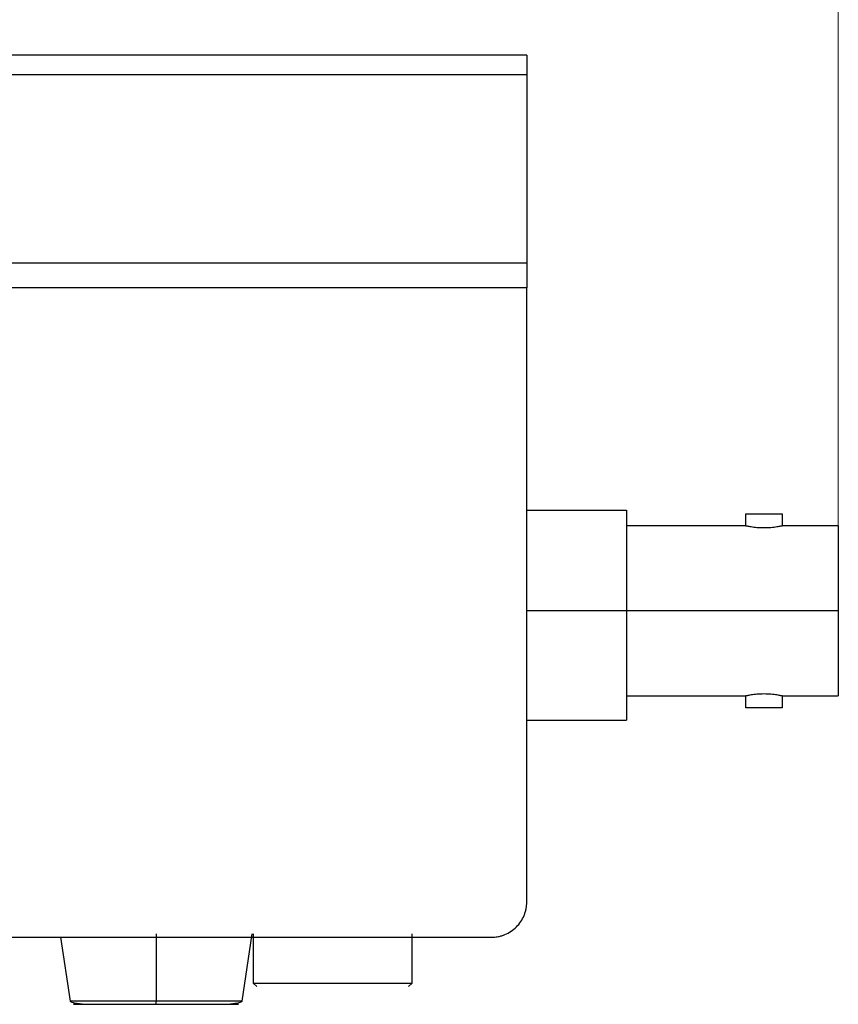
# Model space of a CAD drawing. Header units: millimetres. Extents: x 119 to 1138, y 29 to 774.
# Tile 43 of 53: x 799 to 846, y 318 to 373. Entities that reach past the tile are written whole.
import ezdxf

# ---------------------------------------------------------------- set-up
doc = ezdxf.new("R2010")
doc.units = ezdxf.units.MM
doc.styles.add('SLDTEXTSTYLE0', font='TXT', dxfattribs={"width": 0.7})
doc.dimstyles.new('SLDDIMSTYLE1', dxfattribs={"dimtxt": 9.245947, "dimasz": 3.302, "dimexe": 0, "dimexo": 0.0625, "dimgap": 2.311487, "dimtad": 1, "dimrnd": 1e-09, "dimzin": 12, "dimdsep": 46, "dimtxsty": 'SLDTEXTSTYLE0', "dimsah": 1, "dimcen": 0.09, "dimadec": 0, "dimazin": 3, "dimtfac": 1, "dimtofl": 0, "dimtmove": 0, "dimatfit": 3, "dimfxl": 1, "dimfrac": 2, "dimtolj": 1, "dimtzin": 12, "dimarcsym": 0})

# ---------------------------------------------------------------- blocks, each defined once
blk = doc.blocks.new('_D_2')
at = {"color": 7, "linetype": 'Continuous', "lineweight": 0}
for p, q in [((659.135, 322.402), (659.135, 540.538)), ((845.785, 336.077), (845.785, 540.538)), ((659.135, 539.538), (845.785, 539.538))]:
    blk.add_line(p, q, dxfattribs=at)
at = {"color": 7, "linetype": 'Continuous', "lineweight": 18}
for points in [[(659.135, 539.538), (662.437, 539.03), (662.437, 540.046)], [(845.785, 539.538), (842.483, 540.046), (842.483, 539.03)]]:
    blk.add_solid(points, dxfattribs=at)
at = {"color": 7, "linetype": 'Continuous', "lineweight": 18, "insert": (732.501, 551.816), "char_height": 9.525, "attachment_point": 1, "style": 'SLDTEXTSTYLE0'}
blk.add_mtext('186.65', dxfattribs=at)

msp = doc.modelspace()

# ---------------------------------------------------------------- linework, layer by layer
at = {"color": 7, "linetype": 'Continuous', "lineweight": 25}
for p, q in [((828.135, 371.402), (746.135, 371.402)), ((828.135, 370.281), (746.135, 370.281)), ((828.135, 370.281), (828.135, 359.617)), ((746.135, 359.617), (828.135, 359.617)), ((828.135, 358.209), (746.135, 358.209)), ((828.135, 323.402), (828.135, 358.209)), ((828.135, 345.602), (833.785, 345.602)), ((840.545, 344.727), (840.545, 345.402)), ((842.605, 345.402), (842.605, 344.727)), ((840.545, 344.727), (833.785, 344.727)), ((845.785, 344.727), (842.605, 344.727)), ((845.785, 339.902), (833.785, 339.902)), ((833.785, 335.077), (840.545, 335.077)), ((840.545, 334.402), (840.545, 335.077)), ((842.605, 335.077), (845.785, 335.077)), ((842.605, 335.077), (842.605, 334.402)), ((828.135, 333.702), (833.785, 333.702)), ((807.135, 321.602), (807.135, 317.772)), ((812.011, 317.772), (812.585, 321.602)), ((812.635, 321.602), (812.635, 318.802)), ((821.635, 318.802), (821.635, 321.602)), ((746.135, 321.402), (826.135, 321.402)), ((801.715, 321.402), (802.26, 317.772)), ((812.635, 318.802), (812.835, 318.602)), ((821.435, 318.602), (821.635, 318.802))]:
    msp.add_line(p, q, dxfattribs=at)
at = {"color": 8, "linetype": 'Continuous', "lineweight": 25}
msp.add_line((833.785, 339.902), (828.135, 339.902), dxfattribs=at)
at = {"color": 7, "linetype": 'Continuous', "lineweight": 25}
for points, knots in [([(828.135, 371.402), (828.135, 371.401), (828.135, 371.399), (828.135, 371.384), (828.135, 371.36), (828.135, 371.315), (828.135, 371.236), (828.135, 371.104), (828.135, 370.94), (828.135, 370.746), (828.135, 370.526), (828.135, 370.363), (828.135, 370.281)], [0, 0, 0, 0, 0.062682, 0.125057, 0.187433, 0.250114, 0.375095, 0.500076, 0.625057, 0.750038, 0.875019, 1, 1, 1, 1]), ([(828.135, 359.617), (828.135, 359.562), (828.135, 359.451), (828.135, 359.281), (828.135, 359.108), (828.135, 358.873), (828.135, 358.574), (828.135, 358.331), (828.135, 358.209)], [0, 0, 0, 0, 0.1251489, 0.250033, 0.3749172, 0.5000661, 0.750033, 1, 1, 1, 1]), ([(840.545, 344.727), (840.561, 344.724), (840.591, 344.717), (840.827, 344.672), (841.113, 344.635), (841.373, 344.619), (841.574, 344.614), (841.775, 344.619), (842.035, 344.635), (842.323, 344.672), (842.559, 344.717), (842.59, 344.724), (842.605, 344.727)], [0, 0, 0, 0, 0.123289, 0.248454, 0.374212, 0.438793, 0.499533, 0.560355, 0.625051, 0.750997, 0.876811, 1, 1, 1, 1]), ([(842.605, 335.077), (842.59, 335.08), (842.559, 335.087), (842.323, 335.132), (842.035, 335.169), (841.775, 335.185), (841.574, 335.19), (841.373, 335.185), (841.113, 335.169), (840.827, 335.132), (840.591, 335.087), (840.561, 335.08), (840.545, 335.077)], [0, 0, 0, 0, 0.123189, 0.249003, 0.374949, 0.439628, 0.500467, 0.56119, 0.625788, 0.751546, 0.876711, 1, 1, 1, 1]), ([(826.135, 321.402), (826.179, 321.403), (826.266, 321.404), (826.397, 321.418), (826.547, 321.443), (826.717, 321.485), (826.964, 321.573), (827.254, 321.728), (827.559, 321.979), (827.809, 322.284), (827.964, 322.574), (828.052, 322.821), (828.1, 323.011), (828.13, 323.206), (828.134, 323.337), (828.135, 323.402)], [0, 0, 0, 0, 0.0416505, 0.0832129, 0.1248675, 0.1872984, 0.2497423, 0.3745309, 0.4994053, 0.6243727, 0.7494258, 0.812054, 0.8746952, 0.9373453, 1, 1, 1, 1]), ([(812.635, 318.802), (812.635, 318.802), (813.493, 318.802), (816.278, 318.802), (817.993, 318.802), (820.778, 318.802), (821.635, 318.802), (821.635, 318.802)], [0, 0, 0, 0, 0.333333, 0.333333, 0.666667, 0.666667, 1, 1, 1, 1]), ([(802.26, 317.772), (802.295, 317.749), (802.354, 317.708), (802.657, 317.662), (802.862, 317.632), (802.921, 317.623), (802.938, 317.618), (802.941, 317.617), (802.942, 317.617), (802.943, 317.616), (802.943, 317.616), (802.944, 317.616), (802.945, 317.615), (802.945, 317.611), (802.924, 317.609), (802.856, 317.604), (802.734, 317.603), (802.707, 317.603), (802.696, 317.603)], [0, 0, 0, 0, 0.371865, 0.641365, 0.711611, 0.726869, 0.728612, 0.729248, 0.729532, 0.729809, 0.730091, 0.730392, 0.731087, 0.733027, 0.750408, 0.78527, 0.914548, 1, 1, 1, 1]), ([(802.696, 317.602), (802.663, 317.602), (802.483, 317.602), (802.423, 317.602), (802.55, 317.602), (802.961, 317.602), (803.565, 317.602), (804.478, 317.602), (805.692, 317.602), (806.693, 317.602), (807.135, 317.602)], [0, 0, 0, 0, 0.030002, 0.16266, 0.295319, 0.424017, 0.545459, 0.657422, 0.848746, 1, 1, 1, 1]), ([(807.135, 317.602), (807.135, 317.604), (807.135, 317.609), (807.135, 317.647), (807.135, 317.704), (807.135, 317.75), (807.135, 317.772)], [0, 0, 0, 0, 0.241933, 0.5, 0.758067, 1, 1, 1, 1]), ([(807.135, 317.602), (807.578, 317.602), (808.579, 317.602), (809.793, 317.602), (810.706, 317.602), (811.31, 317.602), (811.721, 317.602), (811.848, 317.602), (811.788, 317.602), (811.608, 317.602), (811.575, 317.602)], [0, 0, 0, 0, 0.151254, 0.342578, 0.454541, 0.575983, 0.704681, 0.83734, 0.969998, 1, 1, 1, 1]), ([(811.575, 317.603), (811.564, 317.603), (811.537, 317.603), (811.415, 317.604), (811.347, 317.609), (811.326, 317.611), (811.326, 317.615), (811.327, 317.616), (811.327, 317.616), (811.328, 317.616), (811.329, 317.617), (811.33, 317.617), (811.333, 317.618), (811.35, 317.623), (811.408, 317.632), (811.614, 317.662), (811.917, 317.708), (811.976, 317.749), (812.011, 317.772)], [0, 0, 0, 0, 0.085452, 0.21473, 0.249592, 0.266973, 0.268913, 0.269608, 0.269909, 0.270191, 0.270468, 0.270752, 0.271388, 0.273131, 0.288389, 0.358635, 0.628135, 1, 1, 1, 1])]:
    msp.add_open_spline(points, degree=3, knots=knots, dxfattribs=at)
for points in [[(833.785, 345.602), (833.785, 345.318), (833.785, 344.75), (833.785, 343.359), (833.785, 341.711), (833.785, 340.505), (833.785, 339.902)], [(840.545, 345.402), (840.561, 345.402), (840.592, 345.402), (840.83, 345.402), (841.171, 345.402), (841.575, 345.402), (841.98, 345.402), (842.321, 345.402), (842.559, 345.402), (842.59, 345.402), (842.605, 345.402)], [(845.785, 344.727), (845.785, 344.654), (845.785, 344.509), (845.785, 343.394), (845.785, 341.799), (845.785, 340.534), (845.785, 339.902)], [(833.785, 339.902), (833.785, 339.09), (833.785, 337.465), (833.785, 335.415), (833.785, 333.982), (833.785, 333.795), (833.785, 333.702)], [(845.785, 339.902), (845.785, 339.27), (845.785, 338.005), (845.785, 336.41), (845.785, 335.295), (845.785, 335.15), (845.785, 335.077)], [(842.605, 334.402), (842.59, 334.402), (842.559, 334.402), (842.321, 334.402), (841.98, 334.402), (841.575, 334.402), (841.171, 334.402), (840.83, 334.402), (840.592, 334.402), (840.561, 334.402), (840.545, 334.402)]]:
    msp.add_open_spline(points, degree=3, dxfattribs=at)
at = {"color": 8, "linetype": 'Continuous', "lineweight": 25}
for points, knots in [([(807.135, 317.772), (806.674, 317.772), (805.63, 317.772), (804.366, 317.772), (803.413, 317.772), (802.787, 317.772), (802.346, 317.772), (802.289, 317.772), (802.26, 317.772)], [0, 0, 0, 0, 0.1806368, 0.4091264, 0.5428398, 0.6878723, 0.841571, 1, 1, 1, 1]), ([(812.011, 317.772), (811.982, 317.772), (811.925, 317.772), (811.484, 317.772), (810.858, 317.772), (809.905, 317.772), (808.64, 317.772), (807.596, 317.772), (807.135, 317.772)], [0, 0, 0, 0, 0.158429, 0.3121277, 0.4571602, 0.5908736, 0.8193632, 1, 1, 1, 1])]:
    msp.add_open_spline(points, degree=3, knots=knots, dxfattribs=at)

# ---------------------------------------------------------------- dimensions: what is measured, and where the dimension line sits
at = {"color": 7, "linetype": 'Continuous', "lineweight": 18}
dim = msp.add_linear_dim(base=(845.785, 539.538), p1=(659.135, 321.402), p2=(845.785, 335.077), dimstyle='SLDDIMSTYLE1', dxfattribs=at)
dim.commit()
dim.dimension.update_dxf_attribs({"geometry": '_D_2', "text_midpoint": (751.904, 539.538), "dimtype": 160})

doc.saveas('drawing.dxf')
